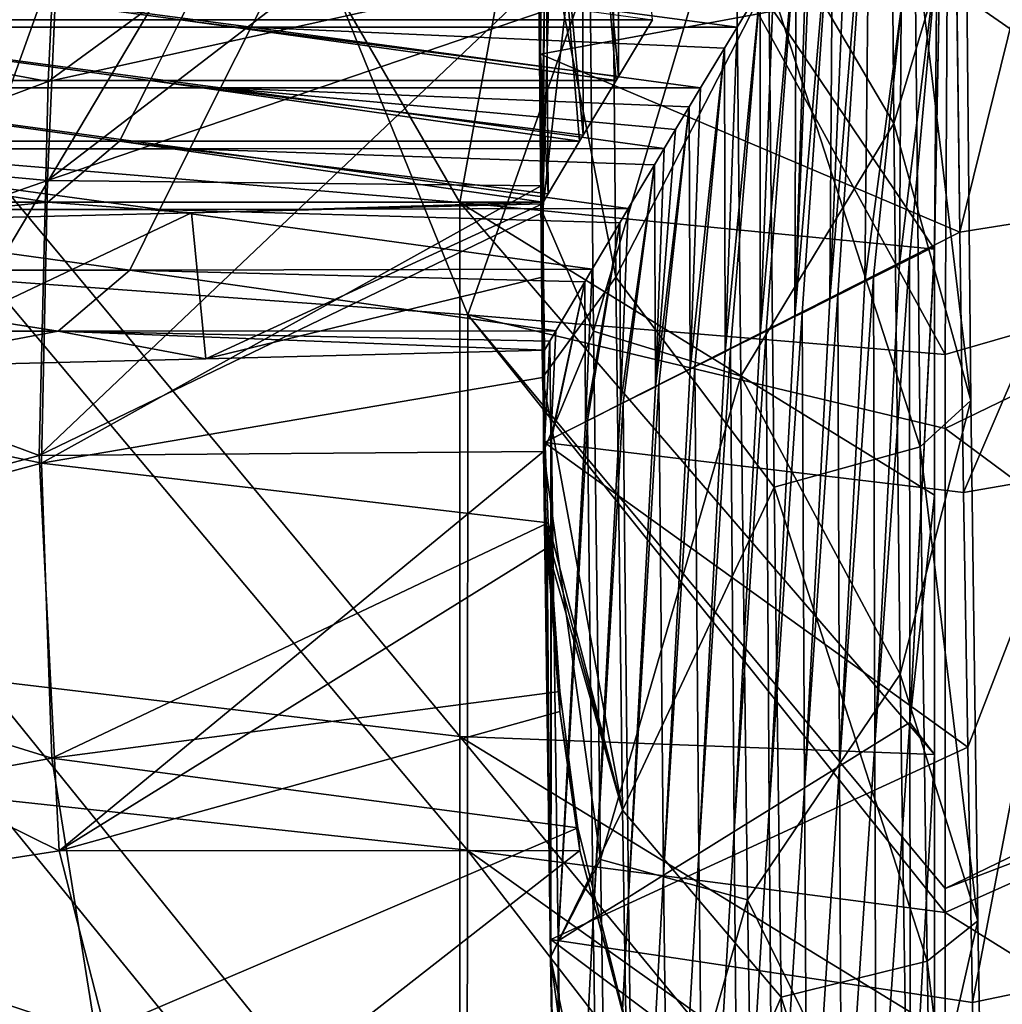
# Model space of a CAD drawing. Header units: millimetres. Extents: x -350 to 350, y 0 to 877.
# Tile 52 of 63: x 180 to 260, y 338 to 418. Entities that reach past the tile are written whole.
import ezdxf

# ---------------------------------------------------------------- set-up
doc = ezdxf.new("R2010")
doc.units = ezdxf.units.MM
doc.header["$LTSCALE"] = 41.718519
for name, color, linetype in [('12', 7, 'CONTINUOUS'), ('17', 7, 'CONTINUOUS'), ('25', 7, 'CONTINUOUS'), ('26', 7, 'CONTINUOUS'), ('27', 7, 'CONTINUOUS'), ('28', 7, 'CONTINUOUS'), ('30', 7, 'CONTINUOUS'), ('31', 7, 'CONTINUOUS'), ('32', 7, 'CONTINUOUS'), ('33', 7, 'CONTINUOUS'), ('35', 7, 'CONTINUOUS'), ('36', 7, 'CONTINUOUS'), ('4', 7, 'CONTINUOUS'), ('5', 7, 'CONTINUOUS'), ('58', 7, 'CONTINUOUS'), ('8', 7, 'CONTINUOUS')]:
    doc.layers.add(name, color=color, linetype=linetype)

msp = doc.modelspace()

# ---------------------------------------------------------------- linework, layer by layer
at = {"layer": '12', "linetype": 'Continuous'}
for points in [[(222.863, 436.489, -449.502), (222.304, 418.768, -449.883), (181.786, 404.944, -459.189), (222.863, 436.489, -449.502)], [(222.863, 436.489, -449.502), (181.786, 404.944, -459.189), (182.69, 425.833, -459.141), (222.863, 436.489, -449.502)], [(141.302, 408.68, -466.864), (142.044, 424.89, -467.575), (182.69, 425.833, -459.141), (141.302, 408.68, -466.864)], [(181.786, 404.944, -459.189), (141.302, 408.68, -466.864), (182.69, 425.833, -459.141), (181.786, 404.944, -459.189)], [(222.304, 418.768, -449.883), (222.066, 404.522, -450.787), (181.786, 404.944, -459.189), (222.304, 418.768, -449.883)], [(140.595, 390.576, -466.668), (141.302, 408.68, -466.864), (181.786, 404.944, -459.189), (140.595, 390.576, -466.668)], [(181.312, 381.873, -460.473), (140.595, 390.576, -466.668), (181.786, 404.944, -459.189), (181.312, 381.873, -460.473)], [(222.066, 404.522, -450.787), (181.312, 381.873, -460.473), (181.786, 404.944, -459.189), (222.066, 404.522, -450.787)], [(222.066, 404.522, -450.787), (222.164, 388.875, -452.457), (181.312, 381.873, -460.473), (222.066, 404.522, -450.787)], [(140.21, 370.79, -467.269), (140.595, 390.576, -466.668), (181.312, 381.873, -460.473), (140.21, 370.79, -467.269)], [(222.164, 388.875, -452.457), (222.621, 377.02, -454.221), (181.312, 381.873, -460.473), (222.164, 388.875, -452.457)], [(182.148, 357.81, -463.365), (140.21, 370.79, -467.269), (181.312, 381.873, -460.473), (182.148, 357.81, -463.365)], [(222.621, 377.02, -454.221), (182.148, 357.81, -463.365), (181.312, 381.873, -460.473), (222.621, 377.02, -454.221)], [(182.148, 357.81, -463.365), (222.621, 377.02, -454.221), (223.574, 363.249, -456.861), (182.148, 357.81, -463.365)], [(140.83, 350.237, -468.898), (140.21, 370.79, -467.269), (182.148, 357.81, -463.365), (140.83, 350.237, -468.898)], [(225.041, 352.127, -459.414), (182.148, 357.81, -463.365), (223.574, 363.249, -456.861), (225.041, 352.127, -459.414)], [(185.723, 335.267, -467.446), (140.83, 350.237, -468.898), (182.148, 357.81, -463.365), (185.723, 335.267, -467.446)], [(185.723, 335.267, -467.446), (182.148, 357.81, -463.365), (225.041, 352.127, -459.414), (185.723, 335.267, -467.446)], [(229.304, 334.838, -463.893), (185.723, 335.267, -467.446), (225.041, 352.127, -459.414), (229.304, 334.838, -463.893)], [(143.573, 330.852, -471.304), (140.83, 350.237, -468.898), (185.723, 335.267, -467.446), (143.573, 330.852, -471.304)]]:
    msp.add_3dface(points, dxfattribs=at)
at = {"layer": '17', "linetype": 'Continuous'}
for points in [[(222.621, 377.02, -454.221), (222.582, 376, -453.9), (223.574, 363.249, -456.861), (222.621, 377.02, -454.221)], [(222.582, 376, -453.9), (222.546, 374.976, -453.573), (223.574, 363.249, -456.861), (222.582, 376, -453.9)], [(222.546, 374.976, -453.573), (223.585, 361.622, -456.197), (223.574, 363.249, -456.861), (222.546, 374.976, -453.573)], [(223.585, 361.622, -456.197), (225.041, 352.127, -459.414), (223.574, 363.249, -456.861), (223.585, 361.622, -456.197)], [(223.585, 361.622, -456.197), (225.206, 350.279, -458.847), (225.041, 352.127, -459.414), (223.585, 361.622, -456.197)], [(225.206, 350.279, -458.847), (229.304, 334.838, -463.893), (225.041, 352.127, -459.414), (225.206, 350.279, -458.847)], [(225.206, 350.279, -458.847), (229.769, 332.998, -463.343), (229.304, 334.838, -463.893), (225.206, 350.279, -458.847)]]:
    msp.add_3dface(points, dxfattribs=at)
at = {"layer": '25', "linetype": 'Continuous'}
for points in [[(154.108, 418.079, -327.538), (156.115, 423.025, -287.249), (192.634, 418.079, -327.538), (154.108, 418.079, -327.538)], [(156.115, 423.025, -287.249), (195.143, 423.025, -287.249), (192.634, 418.079, -327.538), (156.115, 423.025, -287.249)], [(192.634, 418.079, -327.538), (195.143, 423.025, -287.249), (231.149, 418.082, -327.511), (192.634, 418.079, -327.538)], [(152.123, 413.117, -367.95), (154.108, 418.079, -327.538), (190.154, 413.117, -367.95), (152.123, 413.117, -367.95)], [(154.108, 418.079, -327.538), (192.634, 418.079, -327.538), (190.154, 413.117, -367.95), (154.108, 418.079, -327.538)], [(190.154, 413.117, -367.95), (192.634, 418.079, -327.538), (228.162, 413.126, -367.875), (190.154, 413.117, -367.95)], [(192.634, 418.079, -327.538), (231.149, 418.082, -327.511), (228.354, 413.444, -365.283), (192.634, 418.079, -327.538)], [(228.162, 413.126, -367.875), (192.634, 418.079, -327.538), (228.354, 413.444, -365.283), (228.162, 413.126, -367.875)], [(150.139, 408.155, -408.363), (152.123, 413.117, -367.95), (187.673, 408.155, -408.363), (150.139, 408.155, -408.363)], [(152.123, 413.117, -367.95), (190.154, 413.117, -367.95), (187.673, 408.155, -408.363), (152.123, 413.117, -367.95)], [(187.673, 408.155, -408.363), (190.154, 413.117, -367.95), (225.192, 408.165, -408.281), (187.673, 408.155, -408.363)], [(228.162, 413.126, -367.875), (225.485, 408.656, -404.277), (190.154, 413.117, -367.95), (228.162, 413.126, -367.875)], [(225.192, 408.165, -408.281), (190.154, 413.117, -367.95), (225.485, 408.656, -404.277), (225.192, 408.165, -408.281)], [(141.42, 403.193, -448.775), (150.139, 408.155, -408.363), (181.826, 403.193, -448.775), (141.42, 403.193, -448.775)], [(150.139, 408.155, -408.363), (187.673, 408.155, -408.363), (181.826, 403.193, -448.775), (150.139, 408.155, -408.363)], [(181.826, 403.193, -448.775), (187.673, 408.155, -408.363), (222.231, 403.193, -448.772), (181.826, 403.193, -448.775)], [(225.192, 408.165, -408.281), (222.626, 403.859, -443.352), (187.673, 408.155, -408.363), (225.192, 408.165, -408.281)], [(222.231, 403.193, -448.772), (187.673, 408.155, -408.363), (222.626, 403.859, -443.352), (222.231, 403.193, -448.772)], [(141.42, 403.193, -448.775), (181.826, 403.193, -448.775), (166.682, 401.676, -461.126), (141.42, 403.193, -448.775)], [(166.682, 401.676, -461.126), (181.826, 403.193, -448.775), (193.534, 402.318, -455.895), (166.682, 401.676, -461.126)], [(181.826, 403.193, -448.775), (222.231, 403.193, -448.772), (193.534, 402.318, -455.895), (181.826, 403.193, -448.775)], [(193.534, 402.318, -455.895), (222.231, 403.193, -448.772), (222.151, 403.059, -449.867), (193.534, 402.318, -455.895)]]:
    msp.add_3dface(points, dxfattribs=at)
at = {"layer": '26', "linetype": 'Continuous'}
for points in [[(199.561, 434.75, 7.439), (216.085, 393.993, 2.751), (230.658, 435.237, 3.614), (199.561, 434.75, 7.439)], [(216.085, 393.993, 2.751), (254.997, 390.766), (230.658, 435.237, 3.614), (216.085, 393.993, 2.751)], [(254.997, 390.766), (255.176, 420.912), (230.658, 435.237, 3.614), (254.997, 390.766)], [(167.083, 434.265, 10.673), (177.012, 396.814, 5.051), (199.561, 434.75, 7.439), (167.083, 434.265, 10.673)], [(177.012, 396.814, 5.051), (216.085, 393.993, 2.751), (199.561, 434.75, 7.439), (177.012, 396.814, 5.051)], [(216.036, 350.294, -0.119), (177.012, 396.814, 5.051), (176.938, 354.523, -0.211), (216.036, 350.294, -0.119)], [(216.085, 393.993, 2.751), (177.012, 396.814, 5.051), (216.036, 350.294, -0.119), (216.085, 393.993, 2.751)], [(254.999, 345.221), (216.085, 393.993, 2.751), (216.036, 350.294, -0.119), (254.999, 345.221)], [(254.997, 390.766), (216.085, 393.993, 2.751), (255.002, 384.712), (254.997, 390.766)], [(255.002, 384.712), (216.085, 393.993, 2.751), (254.999, 347.167), (255.002, 384.712)], [(254.999, 347.167), (216.085, 393.993, 2.751), (254.999, 345.221), (254.999, 347.167)], [(215.986, 306.595, -2.988), (176.938, 354.523, -0.211), (176.864, 312.232, -5.473), (215.986, 306.595, -2.988)], [(216.036, 350.294, -0.119), (176.938, 354.523, -0.211), (215.986, 306.595, -2.988), (216.036, 350.294, -0.119)], [(254.999, 299.832), (216.036, 350.294, -0.119), (215.986, 306.595, -2.988), (254.999, 299.832)], [(254.999, 345.221), (216.036, 350.294, -0.119), (254.999, 322.526), (254.999, 345.221)], [(254.999, 322.526), (216.036, 350.294, -0.119), (254.999, 299.832), (254.999, 322.526)]]:
    msp.add_3dface(points, dxfattribs=at)
at = {"layer": '27', "linetype": 'Continuous'}
for points in [[(190.638, 445.849, -2.574), (176.515, 406.423, -5.877), (157.458, 446.303, 1.121), (190.638, 445.849, -2.574)], [(215.414, 403.17, -8.695), (176.515, 406.423, -5.877), (190.638, 445.849, -2.574), (215.414, 403.17, -8.695)], [(223.106, 445.309, -6.968), (215.414, 403.17, -8.695), (190.638, 445.849, -2.574), (223.106, 445.309, -6.968)], [(254.126, 399.35, -12.011), (215.414, 403.17, -8.695), (223.106, 445.309, -6.968), (254.126, 399.35, -12.011)], [(254.97, 444.684, -12.064), (254.126, 399.35, -12.011), (223.106, 445.309, -6.968), (254.97, 444.684, -12.064)], [(254.126, 399.561, -12.011), (254.126, 399.35, -12.011), (254.97, 444.684, -12.064), (254.126, 399.561, -12.011)], [(254.339, 423.043, -12.03), (254.126, 399.561, -12.011), (254.97, 444.684, -12.064), (254.339, 423.043, -12.03)], [(176.498, 364.197, -11.142), (176.515, 406.423, -5.877), (215.416, 359.567, -11.574), (176.498, 364.197, -11.142)], [(176.515, 406.423, -5.877), (215.414, 403.17, -8.695), (215.416, 359.567, -11.574), (176.515, 406.423, -5.877)], [(215.414, 403.17, -8.695), (254.126, 399.35, -12.011), (254.132, 379.262, -12.01), (215.414, 403.17, -8.695)], [(215.416, 359.567, -11.574), (215.414, 403.17, -8.695), (254.138, 358.103, -12.026), (215.416, 359.567, -11.574)], [(254.138, 358.103, -12.026), (215.414, 403.17, -8.695), (254.132, 379.262, -12.01), (254.138, 358.103, -12.026)], [(176.473, 322.009, -16.437), (176.498, 364.197, -11.142), (215.408, 316.024, -14.501), (176.473, 322.009, -16.437)], [(176.498, 364.197, -11.142), (215.416, 359.567, -11.574), (215.408, 316.024, -14.501), (176.498, 364.197, -11.142)], [(215.408, 316.024, -14.501), (215.416, 359.567, -11.574), (254.155, 312.601, -12.114), (215.408, 316.024, -14.501)], [(215.416, 359.567, -11.574), (254.138, 358.103, -12.026), (254.146, 335.886, -12.06), (215.416, 359.567, -11.574)], [(254.155, 312.601, -12.114), (215.416, 359.567, -11.574), (254.146, 335.886, -12.06), (254.155, 312.601, -12.114)]]:
    msp.add_3dface(points, dxfattribs=at)
at = {"layer": '28', "linetype": 'Continuous'}
for points in [[(198.404, 417.477, -233.642), (160.73, 422.439, -193.229), (158.723, 417.477, -233.642), (198.404, 417.477, -233.642)], [(200.912, 422.439, -193.229), (160.73, 422.439, -193.229), (198.404, 417.477, -233.642), (200.912, 422.439, -193.229)], [(238.038, 417.461, -233.775), (200.912, 422.439, -193.229), (198.404, 417.477, -233.642), (238.038, 417.461, -233.775)], [(239.924, 420.567, -208.475), (200.912, 422.439, -193.229), (238.038, 417.461, -233.775), (239.924, 420.567, -208.475)], [(195.895, 412.515, -274.054), (158.723, 417.477, -233.642), (156.716, 412.515, -274.054), (195.895, 412.515, -274.054)], [(198.404, 417.477, -233.642), (158.723, 417.477, -233.642), (195.895, 412.515, -274.054), (198.404, 417.477, -233.642)], [(235.05, 412.511, -274.09), (198.404, 417.477, -233.642), (195.895, 412.515, -274.054), (235.05, 412.511, -274.09)], [(238.038, 417.461, -233.775), (198.404, 417.477, -233.642), (237.013, 415.768, -247.566), (238.038, 417.461, -233.775)], [(237.013, 415.768, -247.566), (198.404, 417.477, -233.642), (235.05, 412.511, -274.09), (237.013, 415.768, -247.566)], [(193.403, 407.553, -314.467), (156.716, 412.515, -274.054), (154.722, 407.553, -314.467), (193.403, 407.553, -314.467)], [(195.895, 412.515, -274.054), (156.716, 412.515, -274.054), (193.403, 407.553, -314.467), (195.895, 412.515, -274.054)], [(232.091, 407.578, -314.268), (195.895, 412.515, -274.054), (193.403, 407.553, -314.467), (232.091, 407.578, -314.268)], [(235.05, 412.511, -274.09), (195.895, 412.515, -274.054), (234.127, 410.976, -286.591), (235.05, 412.511, -274.09)], [(234.127, 410.976, -286.591), (195.895, 412.515, -274.054), (233.02, 409.129, -301.629), (234.127, 410.976, -286.591)], [(233.02, 409.129, -301.629), (195.895, 412.515, -274.054), (232.091, 407.578, -314.268), (233.02, 409.129, -301.629)], [(190.948, 402.591, -354.879), (154.722, 407.553, -314.467), (152.758, 402.591, -354.879), (190.948, 402.591, -354.879)], [(193.403, 407.553, -314.467), (154.722, 407.553, -314.467), (190.948, 402.591, -354.879), (193.403, 407.553, -314.467)], [(229.164, 402.669, -354.242), (193.403, 407.553, -314.467), (190.948, 402.591, -354.879), (229.164, 402.669, -354.242)], [(232.091, 407.578, -314.268), (193.403, 407.553, -314.467), (231.286, 406.23, -325.245), (232.091, 407.578, -314.268)], [(231.286, 406.23, -325.245), (193.403, 407.553, -314.467), (229.164, 402.669, -354.242), (231.286, 406.23, -325.245)], [(229.164, 402.669, -354.242), (190.948, 402.591, -354.879), (228.461, 401.487, -363.869), (229.164, 402.669, -354.242)], [(188.492, 397.629, -395.292), (152.758, 402.591, -354.879), (150.794, 397.629, -395.292), (188.492, 397.629, -395.292)], [(190.948, 402.591, -354.879), (152.758, 402.591, -354.879), (188.492, 397.629, -395.292), (190.948, 402.591, -354.879)], [(226.225, 397.718, -394.571), (190.948, 402.591, -354.879), (188.492, 397.629, -395.292), (226.225, 397.718, -394.571)], [(228.461, 401.487, -363.869), (190.948, 402.591, -354.879), (226.225, 397.718, -394.571), (228.461, 401.487, -363.869)], [(182.655, 392.667, -435.705), (150.794, 397.629, -395.292), (142.065, 392.667, -435.705), (182.655, 392.667, -435.705)], [(188.492, 397.629, -395.292), (150.794, 397.629, -395.292), (182.655, 392.667, -435.705), (188.492, 397.629, -395.292)], [(223.257, 392.698, -435.451), (188.492, 397.629, -395.292), (182.655, 392.667, -435.705), (223.257, 392.698, -435.451)], [(226.225, 397.718, -394.571), (188.492, 397.629, -395.292), (225.621, 396.698, -402.873), (226.225, 397.718, -394.571)], [(225.621, 396.698, -402.873), (188.492, 397.629, -395.292), (223.257, 392.698, -435.451), (225.621, 396.698, -402.873)], [(167.01, 389.733, -459.597), (182.655, 392.667, -435.705), (142.065, 392.667, -435.705), (167.01, 389.733, -459.597)], [(167.01, 389.733, -459.597), (194.695, 390.397, -454.192), (182.655, 392.667, -435.705), (167.01, 389.733, -459.597)], [(223.257, 392.698, -435.451), (182.655, 392.667, -435.705), (222.754, 391.846, -442.39), (223.257, 392.698, -435.451)], [(194.695, 390.397, -454.192), (222.322, 391.113, -448.362), (182.655, 392.667, -435.705), (194.695, 390.397, -454.192)], [(182.655, 392.667, -435.705), (222.322, 391.113, -448.362), (222.754, 391.846, -442.39), (182.655, 392.667, -435.705)]]:
    msp.add_3dface(points, dxfattribs=at)
at = {"layer": '30', "linetype": 'Continuous'}
for points in [[(255.682, 442.383, -462.303), (266.821, 443.828, -424.877), (256.202, 400.75, -457.579), (255.682, 442.383, -462.303)], [(256.202, 400.75, -457.579), (266.821, 443.828, -424.877), (266.327, 402.357, -420.513), (256.202, 400.75, -457.579)], [(255.926, 421.58, -459.705), (255.682, 442.383, -462.303), (256.202, 400.75, -457.579), (255.926, 421.58, -459.705)], [(256.202, 400.75, -457.579), (266.327, 402.357, -420.513), (256.516, 379.481, -455.896), (256.202, 400.75, -457.579)], [(256.516, 379.481, -455.896), (266.327, 402.357, -420.513), (265.477, 381.032, -421.721), (256.516, 379.481, -455.896)]]:
    msp.add_3dface(points, dxfattribs=at)
at = {"layer": '31', "linetype": 'Continuous'}
for points in [[(256.516, 379.481, -455.896), (265.477, 381.032, -421.721), (256.856, 358.691, -454.724), (256.516, 379.481, -455.896)], [(256.856, 358.691, -454.724), (265.477, 381.032, -421.721), (257.227, 337.856, -454.018), (256.856, 358.691, -454.724)], [(257.227, 337.856, -454.018), (265.477, 381.032, -421.721), (265.979, 339.698, -417.206), (257.227, 337.856, -454.018)], [(257.227, 337.856, -454.018), (265.979, 339.698, -417.206), (257.631, 316.95, -453.778), (257.227, 337.856, -454.018)], [(257.631, 316.95, -453.778), (265.979, 339.698, -417.206), (258.068, 295.988, -454.005), (257.631, 316.95, -453.778)], [(258.068, 295.988, -454.005), (265.979, 339.698, -417.206), (265.908, 298.035, -417.175), (258.068, 295.988, -454.005)]]:
    msp.add_3dface(points, dxfattribs=at)
at = {"layer": '32', "linetype": 'Continuous'}
for points in [[(228.354, 413.444, -365.283), (228.369, 451.065, -368.732), (225.331, 447.003, -408.012), (228.354, 413.444, -365.283)], [(228.354, 413.444, -365.283), (231.149, 418.082, -327.511), (228.369, 451.065, -368.732), (228.354, 413.444, -365.283)], [(221.998, 415.267, -451.424), (222.326, 442.906, -447.234), (221.758, 446.895, -454.862), (221.998, 415.267, -451.424)], [(225.485, 408.656, -404.277), (225.331, 447.003, -408.012), (222.326, 442.906, -447.234), (225.485, 408.656, -404.277)], [(228.354, 413.444, -365.283), (225.331, 447.003, -408.012), (228.162, 413.126, -367.875), (228.354, 413.444, -365.283)], [(225.485, 408.656, -404.277), (228.162, 413.126, -367.875), (225.331, 447.003, -408.012), (225.485, 408.656, -404.277)], [(222.626, 403.859, -443.352), (222.326, 442.906, -447.234), (221.998, 415.267, -451.424), (222.626, 403.859, -443.352)], [(225.485, 408.656, -404.277), (222.326, 442.906, -447.234), (225.192, 408.165, -408.281), (225.485, 408.656, -404.277)], [(222.626, 403.859, -443.352), (225.192, 408.165, -408.281), (222.326, 442.906, -447.234), (222.626, 403.859, -443.352)], [(248.857, 435.043, -90.578), (247.188, 432.37, -112.351), (245.596, 395.274, -129.221), (248.857, 435.043, -90.578)], [(246.25, 395.603, -120.24), (248.857, 435.043, -90.578), (245.596, 395.274, -129.221), (246.25, 395.603, -120.24)], [(248.442, 396.704, -90.119), (248.857, 435.043, -90.578), (246.25, 395.603, -120.24), (248.442, 396.704, -90.119)], [(251.413, 418.973, -51.195), (248.857, 435.043, -90.578), (248.442, 396.704, -90.119), (251.413, 418.973, -51.195)], [(245.845, 430.21, -129.945), (245.596, 395.274, -129.221), (247.188, 432.37, -112.351), (245.845, 430.21, -129.945)], [(245.845, 430.21, -129.945), (244.11, 427.402, -152.813), (242.751, 393.844, -168.322), (245.845, 430.21, -129.945)], [(243.332, 394.137, -160.333), (245.845, 430.21, -129.945), (242.751, 393.844, -168.322), (243.332, 394.137, -160.333)], [(245.596, 395.274, -129.221), (245.845, 430.21, -129.945), (243.332, 394.137, -160.333), (245.596, 395.274, -129.221)], [(243.787, 426.878, -157.083), (242.751, 393.844, -168.322), (244.11, 427.402, -152.813), (243.787, 426.878, -157.083)], [(243.787, 426.878, -157.083), (242.867, 425.38, -169.279), (242.751, 393.844, -168.322), (243.787, 426.878, -157.083)], [(242.867, 425.38, -169.279), (241.058, 422.426, -193.335), (239.905, 392.414, -207.424), (242.867, 425.38, -169.279)], [(240.414, 392.67, -200.427), (242.867, 425.38, -169.279), (239.905, 392.414, -207.424), (240.414, 392.67, -200.427)], [(242.751, 393.844, -168.322), (242.867, 425.38, -169.279), (240.414, 392.67, -200.427), (242.751, 393.844, -168.322)], [(252.085, 398.535, -40.053), (254.339, 423.043, -12.03), (251.287, 398.134, -51.017), (252.085, 398.535, -40.053)], [(251.287, 398.134, -51.017), (254.339, 423.043, -12.03), (251.413, 418.973, -51.195), (251.287, 398.134, -51.017)], [(254.126, 399.561, -12.011), (254.339, 423.043, -12.03), (252.085, 398.535, -40.053), (254.126, 399.561, -12.011)], [(241.058, 422.426, -193.335), (239.924, 420.567, -208.475), (239.905, 392.414, -207.424), (241.058, 422.426, -193.335)], [(239.924, 420.567, -208.475), (238.038, 417.461, -233.775), (237.06, 390.984, -246.526), (239.924, 420.567, -208.475)], [(237.497, 391.204, -240.52), (239.924, 420.567, -208.475), (237.06, 390.984, -246.526), (237.497, 391.204, -240.52)], [(239.905, 392.414, -207.424), (239.924, 420.567, -208.475), (237.497, 391.204, -240.52), (239.905, 392.414, -207.424)], [(249.168, 397.069, -80.147), (251.413, 418.973, -51.195), (248.442, 396.704, -90.119), (249.168, 397.069, -80.147)], [(251.287, 398.134, -51.017), (251.413, 418.973, -51.195), (249.168, 397.069, -80.147), (251.287, 398.134, -51.017)], [(238.038, 417.461, -233.775), (237.013, 415.768, -247.566), (237.06, 390.984, -246.526), (238.038, 417.461, -233.775)], [(237.013, 415.768, -247.566), (235.05, 412.511, -274.09), (234.214, 389.554, -285.627), (237.013, 415.768, -247.566)], [(234.579, 389.738, -280.614), (237.013, 415.768, -247.566), (234.214, 389.554, -285.627), (234.579, 389.738, -280.614)], [(237.06, 390.984, -246.526), (237.013, 415.768, -247.566), (234.579, 389.738, -280.614), (237.06, 390.984, -246.526)], [(222.231, 403.193, -448.772), (222.626, 403.859, -443.352), (221.998, 415.267, -451.424), (222.231, 403.193, -448.772)], [(222.151, 403.059, -449.867), (222.231, 403.193, -448.772), (221.998, 415.267, -451.424), (222.151, 403.059, -449.867)], [(222.32, 383.578, -449.064), (222.151, 403.059, -449.867), (221.998, 415.267, -451.424), (222.32, 383.578, -449.064)], [(235.05, 412.511, -274.09), (234.127, 410.976, -286.591), (234.214, 389.554, -285.627), (235.05, 412.511, -274.09)], [(234.127, 410.976, -286.591), (233.02, 409.129, -301.629), (231.369, 388.125, -324.729), (234.127, 410.976, -286.591)], [(231.661, 388.272, -320.707), (234.127, 410.976, -286.591), (231.369, 388.125, -324.729), (231.661, 388.272, -320.707)], [(234.214, 389.554, -285.627), (234.127, 410.976, -286.591), (231.661, 388.272, -320.707), (234.214, 389.554, -285.627)], [(233.02, 409.129, -301.629), (232.091, 407.578, -314.268), (231.369, 388.125, -324.729), (233.02, 409.129, -301.629)], [(232.091, 407.578, -314.268), (231.286, 406.23, -325.245), (231.369, 388.125, -324.729), (232.091, 407.578, -314.268)], [(231.286, 406.23, -325.245), (229.164, 402.669, -354.242), (228.523, 386.695, -363.831), (231.286, 406.23, -325.245)], [(228.744, 386.805, -360.8), (231.286, 406.23, -325.245), (228.523, 386.695, -363.831), (228.744, 386.805, -360.8)], [(231.369, 388.125, -324.729), (231.286, 406.23, -325.245), (228.744, 386.805, -360.8), (231.369, 388.125, -324.729)], [(222.233, 397.086, -449.115), (222.151, 403.059, -449.867), (222.32, 383.578, -449.064), (222.233, 397.086, -449.115)], [(229.164, 402.669, -354.242), (228.461, 401.487, -363.869), (228.523, 386.695, -363.831), (229.164, 402.669, -354.242)], [(228.461, 401.487, -363.869), (226.225, 397.718, -394.571), (225.678, 385.265, -402.932), (228.461, 401.487, -363.869)], [(225.826, 385.339, -400.894), (228.461, 401.487, -363.869), (225.678, 385.265, -402.932), (225.826, 385.339, -400.894)], [(228.523, 386.695, -363.831), (228.461, 401.487, -363.869), (225.826, 385.339, -400.894), (228.523, 386.695, -363.831)], [(222.322, 391.113, -448.362), (222.233, 397.086, -449.115), (222.32, 383.578, -449.064), (222.322, 391.113, -448.362)], [(226.225, 397.718, -394.571), (225.621, 396.698, -402.873), (225.678, 385.265, -402.932), (226.225, 397.718, -394.571)], [(225.621, 396.698, -402.873), (223.257, 392.698, -435.451), (222.832, 383.835, -442.034), (225.621, 396.698, -402.873)], [(225.621, 396.698, -402.873), (222.832, 383.835, -442.034), (222.908, 383.873, -440.987), (225.621, 396.698, -402.873)], [(225.678, 385.265, -402.932), (225.621, 396.698, -402.873), (222.908, 383.873, -440.987), (225.678, 385.265, -402.932)], [(223.257, 392.698, -435.451), (222.754, 391.846, -442.39), (222.832, 383.835, -442.034), (223.257, 392.698, -435.451)], [(222.754, 391.846, -442.39), (222.322, 391.113, -448.362), (222.32, 383.578, -449.064), (222.754, 391.846, -442.39)], [(222.832, 383.835, -442.034), (222.754, 391.846, -442.39), (222.32, 383.578, -449.064), (222.832, 383.835, -442.034)]]:
    msp.add_3dface(points, dxfattribs=at)
at = {"layer": '33', "linetype": 'Continuous'}
for points in [[(254.126, 399.561, -12.011), (252.085, 398.535, -40.053), (252.133, 360.721, -39.923), (254.126, 399.561, -12.011)], [(254.126, 399.35, -12.011), (254.126, 399.561, -12.011), (252.133, 360.721, -39.923), (254.126, 399.35, -12.011)], [(254.132, 379.262, -12.01), (254.126, 399.35, -12.011), (252.133, 360.721, -39.923), (254.132, 379.262, -12.01)], [(251.287, 398.134, -51.017), (249.168, 397.069, -80.147), (249.263, 358.94, -79.887), (251.287, 398.134, -51.017)], [(252.085, 398.535, -40.053), (251.287, 398.134, -51.017), (249.263, 358.94, -79.887), (252.085, 398.535, -40.053)], [(252.133, 360.721, -39.923), (252.085, 398.535, -40.053), (249.263, 358.94, -79.887), (252.133, 360.721, -39.923)], [(249.168, 397.069, -80.147), (248.442, 396.704, -90.119), (246.394, 357.158, -119.85), (249.168, 397.069, -80.147)], [(249.263, 358.94, -79.887), (249.168, 397.069, -80.147), (246.394, 357.158, -119.85), (249.263, 358.94, -79.887)], [(248.442, 396.704, -90.119), (246.25, 395.603, -120.24), (246.394, 357.158, -119.85), (248.442, 396.704, -90.119)], [(246.25, 395.603, -120.24), (245.596, 395.274, -129.221), (243.524, 355.377, -159.813), (246.25, 395.603, -120.24)], [(246.394, 357.158, -119.85), (246.25, 395.603, -120.24), (243.524, 355.377, -159.813), (246.394, 357.158, -119.85)], [(245.596, 395.274, -129.221), (243.332, 394.137, -160.333), (243.524, 355.377, -159.813), (245.596, 395.274, -129.221)], [(242.751, 393.844, -168.322), (240.414, 392.67, -200.427), (240.654, 353.596, -199.777), (242.751, 393.844, -168.322)], [(243.332, 394.137, -160.333), (242.751, 393.844, -168.322), (240.654, 353.596, -199.777), (243.332, 394.137, -160.333)], [(243.524, 355.377, -159.813), (243.332, 394.137, -160.333), (240.654, 353.596, -199.777), (243.524, 355.377, -159.813)], [(239.905, 392.414, -207.424), (237.497, 391.204, -240.52), (237.785, 351.815, -239.74), (239.905, 392.414, -207.424)], [(240.414, 392.67, -200.427), (239.905, 392.414, -207.424), (237.785, 351.815, -239.74), (240.414, 392.67, -200.427)], [(240.654, 353.596, -199.777), (240.414, 392.67, -200.427), (237.785, 351.815, -239.74), (240.654, 353.596, -199.777)], [(237.06, 390.984, -246.526), (234.579, 389.738, -280.614), (234.915, 350.034, -279.703), (237.06, 390.984, -246.526)], [(237.497, 391.204, -240.52), (237.06, 390.984, -246.526), (234.915, 350.034, -279.703), (237.497, 391.204, -240.52)], [(237.785, 351.815, -239.74), (237.497, 391.204, -240.52), (234.915, 350.034, -279.703), (237.785, 351.815, -239.74)], [(234.214, 389.554, -285.627), (231.661, 388.272, -320.707), (232.045, 348.253, -319.667), (234.214, 389.554, -285.627)], [(234.579, 389.738, -280.614), (234.214, 389.554, -285.627), (232.045, 348.253, -319.667), (234.579, 389.738, -280.614)], [(234.915, 350.034, -279.703), (234.579, 389.738, -280.614), (232.045, 348.253, -319.667), (234.915, 350.034, -279.703)], [(231.661, 388.272, -320.707), (231.369, 388.125, -324.729), (229.176, 346.472, -359.63), (231.661, 388.272, -320.707)], [(232.045, 348.253, -319.667), (231.661, 388.272, -320.707), (229.176, 346.472, -359.63), (232.045, 348.253, -319.667)], [(231.369, 388.125, -324.729), (228.744, 386.805, -360.8), (229.176, 346.472, -359.63), (231.369, 388.125, -324.729)], [(228.523, 386.695, -363.831), (225.826, 385.339, -400.894), (226.306, 344.691, -399.593), (228.523, 386.695, -363.831)], [(228.744, 386.805, -360.8), (228.523, 386.695, -363.831), (226.306, 344.691, -399.593), (228.744, 386.805, -360.8)], [(229.176, 346.472, -359.63), (228.744, 386.805, -360.8), (226.306, 344.691, -399.593), (229.176, 346.472, -359.63)], [(225.678, 385.265, -402.932), (222.908, 383.873, -440.987), (223.436, 342.91, -439.557), (225.678, 385.265, -402.932)], [(225.826, 385.339, -400.894), (225.678, 385.265, -402.932), (223.436, 342.91, -439.557), (225.826, 385.339, -400.894)], [(226.306, 344.691, -399.593), (225.826, 385.339, -400.894), (223.436, 342.91, -439.557), (226.306, 344.691, -399.593)], [(222.832, 383.835, -442.034), (222.32, 383.578, -449.064), (222.852, 342.999, -447.613), (222.832, 383.835, -442.034)], [(222.908, 383.873, -440.987), (222.832, 383.835, -442.034), (222.852, 342.999, -447.613), (222.908, 383.873, -440.987)], [(223.436, 342.91, -439.557), (222.908, 383.873, -440.987), (222.852, 342.999, -447.613), (223.436, 342.91, -439.557)], [(254.138, 358.103, -12.026), (254.132, 379.262, -12.01), (252.133, 360.721, -39.923), (254.138, 358.103, -12.026)], [(249.384, 320.79, -79.947), (252.133, 360.721, -39.923), (249.263, 358.94, -79.887), (249.384, 320.79, -79.947)], [(252.193, 322.896, -39.953), (252.133, 360.721, -39.923), (249.384, 320.79, -79.947), (252.193, 322.896, -39.953)], [(252.193, 322.896, -39.953), (254.138, 358.103, -12.026), (252.133, 360.721, -39.923), (252.193, 322.896, -39.953)], [(246.574, 318.684, -119.94), (249.263, 358.94, -79.887), (246.394, 357.158, -119.85), (246.574, 318.684, -119.94)], [(249.384, 320.79, -79.947), (249.263, 358.94, -79.887), (246.574, 318.684, -119.94), (249.384, 320.79, -79.947)], [(254.146, 335.886, -12.06), (254.138, 358.103, -12.026), (252.193, 322.896, -39.953), (254.146, 335.886, -12.06)], [(243.765, 316.578, -159.934), (246.394, 357.158, -119.85), (243.524, 355.377, -159.813), (243.765, 316.578, -159.934)], [(246.574, 318.684, -119.94), (246.394, 357.158, -119.85), (243.765, 316.578, -159.934), (246.574, 318.684, -119.94)], [(240.956, 314.471, -199.927), (243.524, 355.377, -159.813), (240.654, 353.596, -199.777), (240.956, 314.471, -199.927)], [(243.765, 316.578, -159.934), (243.524, 355.377, -159.813), (240.956, 314.471, -199.927), (243.765, 316.578, -159.934)], [(238.146, 312.365, -239.921), (240.654, 353.596, -199.777), (237.785, 351.815, -239.74), (238.146, 312.365, -239.921)], [(240.956, 314.471, -199.927), (240.654, 353.596, -199.777), (238.146, 312.365, -239.921), (240.956, 314.471, -199.927)], [(235.337, 310.259, -279.914), (237.785, 351.815, -239.74), (234.915, 350.034, -279.703), (235.337, 310.259, -279.914)], [(238.146, 312.365, -239.921), (237.785, 351.815, -239.74), (235.337, 310.259, -279.914), (238.146, 312.365, -239.921)], [(232.527, 308.153, -319.908), (234.915, 350.034, -279.703), (232.045, 348.253, -319.667), (232.527, 308.153, -319.908)], [(235.337, 310.259, -279.914), (234.915, 350.034, -279.703), (232.527, 308.153, -319.908), (235.337, 310.259, -279.914)], [(229.718, 306.047, -359.901), (232.045, 348.253, -319.667), (229.176, 346.472, -359.63), (229.718, 306.047, -359.901)], [(232.527, 308.153, -319.908), (232.045, 348.253, -319.667), (229.718, 306.047, -359.901), (232.527, 308.153, -319.908)], [(226.908, 303.941, -399.895), (229.176, 346.472, -359.63), (226.306, 344.691, -399.593), (226.908, 303.941, -399.895)], [(229.718, 306.047, -359.901), (229.176, 346.472, -359.63), (226.908, 303.941, -399.895), (229.718, 306.047, -359.901)], [(224.099, 301.835, -439.888), (226.306, 344.691, -399.593), (223.436, 342.91, -439.557), (224.099, 301.835, -439.888)], [(226.908, 303.941, -399.895), (226.306, 344.691, -399.593), (224.099, 301.835, -439.888), (226.908, 303.941, -399.895)], [(223.518, 302.256, -447.92), (223.436, 342.91, -439.557), (222.852, 342.999, -447.613), (223.518, 302.256, -447.92)], [(224.099, 301.835, -439.888), (223.436, 342.91, -439.557), (223.518, 302.256, -447.92), (224.099, 301.835, -439.888)]]:
    msp.add_3dface(points, dxfattribs=at)
at = {"layer": '35', "linetype": 'Continuous'}
for points in [[(286.688, 440.099), (255.176, 420.912), (285.799, 399.637), (286.688, 440.099)], [(255.176, 420.912), (254.997, 390.766), (285.799, 399.637), (255.176, 420.912)], [(254.997, 390.766), (255.002, 384.712), (285.799, 399.637), (254.997, 390.766)], [(285.799, 399.637), (255.002, 384.712), (285.622, 361.983), (285.799, 399.637)], [(255.002, 384.712), (254.999, 347.167), (285.622, 361.983), (255.002, 384.712)], [(285.622, 361.983), (254.999, 347.167), (285.607, 358.889), (285.622, 361.983)], [(254.999, 347.167), (254.999, 345.221), (285.607, 358.889), (254.999, 347.167)], [(285.607, 358.889), (254.999, 345.221), (285.45, 326.255), (285.607, 358.889)], [(254.999, 345.221), (254.999, 322.526), (285.45, 326.255), (254.999, 345.221)]]:
    msp.add_3dface(points, dxfattribs=at)
at = {"layer": '36', "linetype": 'Continuous'}
for points in [[(255.926, 421.58, -459.705), (221.998, 415.267, -451.424), (221.758, 446.895, -454.862), (255.926, 421.58, -459.705)], [(255.926, 421.58, -459.705), (256.202, 400.75, -457.579), (221.998, 415.267, -451.424), (255.926, 421.58, -459.705)], [(256.202, 400.75, -457.579), (222.32, 383.578, -449.064), (221.998, 415.267, -451.424), (256.202, 400.75, -457.579)], [(256.202, 400.75, -457.579), (256.516, 379.481, -455.896), (222.32, 383.578, -449.064), (256.202, 400.75, -457.579)], [(256.516, 379.481, -455.896), (256.856, 358.691, -454.724), (222.32, 383.578, -449.064), (256.516, 379.481, -455.896)], [(222.32, 383.578, -449.064), (256.856, 358.691, -454.724), (222.852, 342.999, -447.613), (222.32, 383.578, -449.064)], [(256.856, 358.691, -454.724), (257.227, 337.856, -454.018), (222.852, 342.999, -447.613), (256.856, 358.691, -454.724)], [(257.227, 337.856, -454.018), (257.631, 316.95, -453.778), (222.852, 342.999, -447.613), (257.227, 337.856, -454.018)], [(257.631, 316.95, -453.778), (223.518, 302.256, -447.92), (222.852, 342.999, -447.613), (257.631, 316.95, -453.778)]]:
    msp.add_3dface(points, dxfattribs=at)
at = {"layer": '4', "linetype": 'Continuous'}
for points in [[(227.769, 440.407, -469.707), (228.153, 397.058, -465.37), (221.791, 429.46, -456.389), (227.769, 440.407, -469.707)], [(227.769, 440.407, -469.707), (240.622, 421.402, -471.727), (228.153, 397.058, -465.37), (227.769, 440.407, -469.707)], [(222.723, 422.074, -448.639), (222.174, 402.353, -449.924), (225.924, 435.645, -444.266), (222.723, 422.074, -448.639)], [(225.924, 435.645, -444.266), (222.174, 402.353, -449.924), (226.329, 392.66, -440.288), (225.924, 435.645, -444.266)], [(225.924, 435.645, -444.266), (226.329, 392.66, -440.288), (237.911, 431.585, -437.718), (225.924, 435.645, -444.266)], [(237.911, 431.585, -437.718), (226.329, 392.66, -440.288), (238.328, 388.978, -433.981), (237.911, 431.585, -437.718)], [(221.791, 429.46, -456.389), (228.153, 397.058, -465.37), (222.164, 388.875, -452.457), (221.791, 429.46, -456.389)], [(221.791, 429.46, -456.389), (222.164, 388.875, -452.457), (222.304, 418.768, -449.883), (221.791, 429.46, -456.389)], [(240.622, 421.402, -471.727), (241.05, 379.918, -468.391), (228.153, 397.058, -465.37), (240.622, 421.402, -471.727)], [(222.304, 418.768, -449.883), (222.164, 388.875, -452.457), (222.066, 404.522, -450.787), (222.304, 418.768, -449.883)], [(222.174, 402.353, -449.924), (222.247, 382.849, -452.287), (226.329, 392.66, -440.288), (222.174, 402.353, -449.924)], [(228.153, 397.058, -465.37), (228.693, 353.565, -463.087), (222.164, 388.875, -452.457), (228.153, 397.058, -465.37)], [(228.153, 397.058, -465.37), (241.05, 379.918, -468.391), (228.693, 353.565, -463.087), (228.153, 397.058, -465.37)], [(226.329, 392.66, -440.288), (222.247, 382.849, -452.287), (226.884, 349.538, -438.276), (226.329, 392.66, -440.288)], [(226.329, 392.66, -440.288), (226.884, 349.538, -438.276), (238.328, 388.978, -433.981), (226.329, 392.66, -440.288)], [(238.328, 388.978, -433.981), (226.884, 349.538, -438.276), (238.891, 346.237, -432.164), (238.328, 388.978, -433.981)], [(222.164, 388.875, -452.457), (228.693, 353.565, -463.087), (222.621, 377.02, -454.221), (222.164, 388.875, -452.457)], [(222.247, 382.849, -452.287), (222.546, 374.976, -453.573), (222.815, 341.572, -450.858), (222.247, 382.849, -452.287)], [(222.247, 382.849, -452.287), (222.815, 341.572, -450.858), (226.884, 349.538, -438.276), (222.247, 382.849, -452.287)], [(241.05, 379.918, -468.391), (241.622, 338.299, -466.942), (228.693, 353.565, -463.087), (241.05, 379.918, -468.391)], [(222.621, 377.02, -454.221), (228.693, 353.565, -463.087), (222.582, 376, -453.9), (222.621, 377.02, -454.221)], [(222.582, 376, -453.9), (228.693, 353.565, -463.087), (222.546, 374.976, -453.573), (222.582, 376, -453.9)], [(222.546, 374.976, -453.573), (228.693, 353.565, -463.087), (222.815, 341.572, -450.858), (222.546, 374.976, -453.573)], [(228.693, 353.565, -463.087), (229.39, 309.924, -462.86), (222.815, 341.572, -450.858), (228.693, 353.565, -463.087)], [(228.693, 353.565, -463.087), (241.622, 338.299, -466.942), (229.39, 309.924, -462.86), (228.693, 353.565, -463.087)], [(226.884, 349.538, -438.276), (222.815, 341.572, -450.858), (227.587, 306.281, -438.229), (226.884, 349.538, -438.276)], [(226.884, 349.538, -438.276), (227.587, 306.281, -438.229), (238.891, 346.237, -432.164), (226.884, 349.538, -438.276)], [(238.891, 346.237, -432.164), (227.587, 306.281, -438.229), (239.599, 303.367, -432.266), (238.891, 346.237, -432.164)], [(222.815, 341.572, -450.858), (229.39, 309.924, -462.86), (223.526, 299.341, -451.143), (222.815, 341.572, -450.858)], [(222.815, 341.572, -450.858), (223.526, 299.341, -451.143), (227.587, 306.281, -438.229), (222.815, 341.572, -450.858)], [(241.622, 338.299, -466.942), (242.338, 296.542, -467.381), (229.39, 309.924, -462.86), (241.622, 338.299, -466.942)]]:
    msp.add_3dface(points, dxfattribs=at)
at = {"layer": '5', "linetype": 'Continuous'}
for points in [[(250.452, 454.422, -444.707), (237.911, 431.585, -437.718), (250.811, 409.617, -439.722), (250.452, 454.422, -444.707)], [(250.452, 454.422, -444.707), (250.811, 409.617, -439.722), (256.693, 429.307, -453.671), (250.452, 454.422, -444.707)], [(237.911, 431.585, -437.718), (238.328, 388.978, -433.981), (250.811, 409.617, -439.722), (237.911, 431.585, -437.718)], [(256.693, 429.307, -453.671), (250.811, 409.617, -439.722), (257.11, 386.986, -450.001), (256.693, 429.307, -453.671)], [(256.693, 429.307, -453.671), (257.11, 386.986, -450.001), (252.546, 425.08, -466.03), (256.693, 429.307, -453.671)], [(240.622, 421.402, -471.727), (252.546, 425.08, -466.03), (252.968, 383.22, -462.531), (240.622, 421.402, -471.727)], [(252.546, 425.08, -466.03), (257.11, 386.986, -450.001), (252.968, 383.22, -462.531), (252.546, 425.08, -466.03)], [(241.05, 379.918, -468.391), (240.622, 421.402, -471.727), (252.968, 383.22, -462.531), (241.05, 379.918, -468.391)], [(250.811, 409.617, -439.722), (238.328, 388.978, -433.981), (251.333, 364.66, -436.877), (250.811, 409.617, -439.722)], [(250.811, 409.617, -439.722), (251.333, 364.66, -436.877), (257.11, 386.986, -450.001), (250.811, 409.617, -439.722)], [(238.328, 388.978, -433.981), (238.891, 346.237, -432.164), (251.333, 364.66, -436.877), (238.328, 388.978, -433.981)], [(257.11, 386.986, -450.001), (251.333, 364.66, -436.877), (257.674, 344.529, -448.261), (257.11, 386.986, -450.001)], [(257.11, 386.986, -450.001), (257.674, 344.529, -448.261), (252.968, 383.22, -462.531), (257.11, 386.986, -450.001)], [(241.05, 379.918, -468.391), (252.968, 383.22, -462.531), (253.536, 341.225, -460.944), (241.05, 379.918, -468.391)], [(252.968, 383.22, -462.531), (257.674, 344.529, -448.261), (253.536, 341.225, -460.944), (252.968, 383.22, -462.531)], [(241.622, 338.299, -466.942), (241.05, 379.918, -468.391), (253.536, 341.225, -460.944), (241.622, 338.299, -466.942)], [(251.333, 364.66, -436.877), (238.891, 346.237, -432.164), (252.018, 319.555, -436.174), (251.333, 364.66, -436.877)], [(251.333, 364.66, -436.877), (252.018, 319.555, -436.174), (257.674, 344.529, -448.261), (251.333, 364.66, -436.877)], [(238.891, 346.237, -432.164), (239.599, 303.367, -432.266), (252.018, 319.555, -436.174), (238.891, 346.237, -432.164)], [(257.674, 344.529, -448.261), (252.018, 319.555, -436.174), (258.384, 301.936, -448.449), (257.674, 344.529, -448.261)], [(257.674, 344.529, -448.261), (258.384, 301.936, -448.449), (253.536, 341.225, -460.944), (257.674, 344.529, -448.261)], [(241.622, 338.299, -466.942), (253.536, 341.225, -460.944), (254.249, 299.091, -461.269), (241.622, 338.299, -466.942)], [(253.536, 341.225, -460.944), (258.384, 301.936, -448.449), (254.249, 299.091, -461.269), (253.536, 341.225, -460.944)], [(242.338, 296.542, -467.381), (241.622, 338.299, -466.942), (254.249, 299.091, -461.269), (242.338, 296.542, -467.381)]]:
    msp.add_3dface(points, dxfattribs=at)
at = {"layer": '58', "linetype": 'Continuous'}
for points in [[(193.534, 402.318, -455.895), (222.151, 403.059, -449.867), (194.695, 390.397, -454.192), (193.534, 402.318, -455.895)], [(222.151, 403.059, -449.867), (222.233, 397.086, -449.115), (194.695, 390.397, -454.192), (222.151, 403.059, -449.867)], [(166.682, 401.676, -461.126), (193.534, 402.318, -455.895), (167.01, 389.733, -459.597), (166.682, 401.676, -461.126)], [(167.01, 389.733, -459.597), (193.534, 402.318, -455.895), (194.695, 390.397, -454.192), (167.01, 389.733, -459.597)], [(222.233, 397.086, -449.115), (222.322, 391.113, -448.362), (194.695, 390.397, -454.192), (222.233, 397.086, -449.115)]]:
    msp.add_3dface(points, dxfattribs=at)
at = {"layer": '8', "linetype": 'Continuous'}
for points in [[(222.723, 422.074, -448.639), (223.722, 443.654, -448.372), (181.841, 413.034, -458.085), (222.723, 422.074, -448.639)], [(181.841, 413.034, -458.085), (223.722, 443.654, -448.372), (183.095, 439.352, -458.652), (181.841, 413.034, -458.085)], [(181.841, 413.034, -458.085), (183.095, 439.352, -458.652), (141.537, 420.558, -466.377), (181.841, 413.034, -458.085)], [(222.174, 402.353, -449.924), (222.723, 422.074, -448.639), (181.095, 382.513, -459.438), (222.174, 402.353, -449.924)], [(181.095, 382.513, -459.438), (222.723, 422.074, -448.639), (181.841, 413.034, -458.085), (181.095, 382.513, -459.438)], [(140.563, 397.585, -465.697), (181.841, 413.034, -458.085), (141.537, 420.558, -466.377), (140.563, 397.585, -465.697)], [(181.095, 382.513, -459.438), (181.841, 413.034, -458.085), (140.563, 397.585, -465.697), (181.095, 382.513, -459.438)], [(222.247, 382.849, -452.287), (222.174, 402.353, -449.924), (181.095, 382.513, -459.438), (222.247, 382.849, -452.287)], [(139.963, 371.371, -466.261), (181.095, 382.513, -459.438), (140.563, 397.585, -465.697), (139.963, 371.371, -466.261)], [(182.739, 350.252, -463.605), (222.247, 382.849, -452.287), (181.095, 382.513, -459.438), (182.739, 350.252, -463.605)], [(222.546, 374.976, -453.573), (222.247, 382.849, -452.287), (182.739, 350.252, -463.605), (222.546, 374.976, -453.573)], [(182.739, 350.252, -463.605), (181.095, 382.513, -459.438), (139.963, 371.371, -466.261), (182.739, 350.252, -463.605)], [(223.585, 361.622, -456.197), (222.546, 374.976, -453.573), (182.739, 350.252, -463.605), (223.585, 361.622, -456.197)], [(141.196, 343.808, -468.626), (182.739, 350.252, -463.605), (139.963, 371.371, -466.261), (141.196, 343.808, -468.626)], [(225.206, 350.279, -458.847), (223.585, 361.622, -456.197), (182.739, 350.252, -463.605), (225.206, 350.279, -458.847)], [(189.819, 322.609, -468.826), (182.739, 350.252, -463.605), (141.196, 343.808, -468.626), (189.819, 322.609, -468.826)], [(189.819, 322.609, -468.826), (225.206, 350.279, -458.847), (182.739, 350.252, -463.605), (189.819, 322.609, -468.826)], [(229.769, 332.998, -463.343), (225.206, 350.279, -458.847), (189.819, 322.609, -468.826), (229.769, 332.998, -463.343)], [(146.648, 319.794, -471.737), (189.819, 322.609, -468.826), (141.196, 343.808, -468.626), (146.648, 319.794, -471.737)]]:
    msp.add_3dface(points, dxfattribs=at)

doc.saveas('drawing.dxf')
